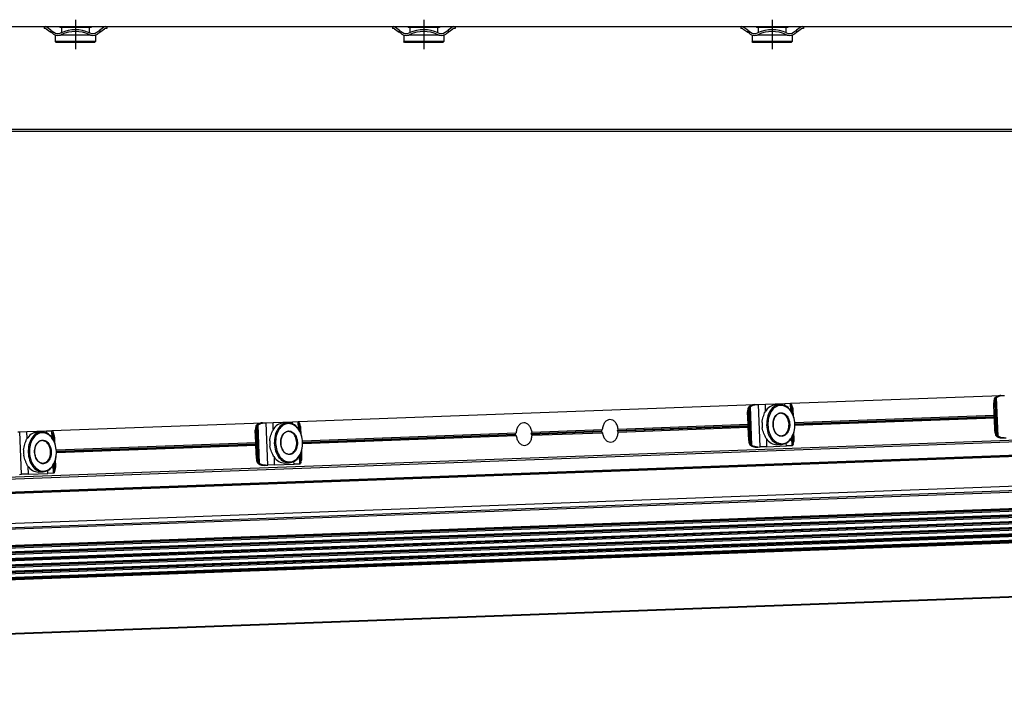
# Model space of a CAD drawing. Header units: millimetres. Extents: x -285 to 2170, y -283 to 203.
# Tile 25 of 33: x 965 to 1247, y -255 to -63. Entities that reach past the tile are written whole.
import ezdxf

# ---------------------------------------------------------------- set-up
doc = ezdxf.new("R2010")
doc.units = ezdxf.units.MM
doc.linetypes.add('DOT_CENTER', pattern=[14, 12, -1, 0, -1])
doc.layers.add('1', color=7, linetype='Continuous')

# ---------------------------------------------------------------- blocks, each defined once
blk = doc.blocks.new('REGLA__15', base_point=(445.6, -96.46))
at = {"color": 7, "linetype": 'Continuous'}
for p, q in [((889.6, -65.46), (971.6, -65.46)), ((971.6, -65.46), (971.93, -65.46)), ((971.6, -65.46), (971.6, -65.96)), ((971.93, -65.96), (971.6, -65.96)), ((971.93, -65.46), (989.27, -65.46)), ((972.23, -66.06), (973.6, -67.08)), ((973.6, -66.46), (972.53, -65.66)), ((973.6, -66.46), (974.4, -67.06)), ((974.1, -67.46), (973.6, -67.08)), ((976.1, -65.46), (976.1, -65.71)), ((976.63, -65.71), (976.1, -65.71)), ((984.58, -65.71), (976.63, -65.71)), ((976.63, -65.71), (976.63, -67.19)), ((976.63, -67.74), (976.63, -67.86)), ((985.1, -65.71), (984.58, -65.71)), ((984.58, -65.71), (984.58, -67.19)), ((984.58, -67.74), (984.58, -67.86)), ((985.1, -65.46), (985.1, -65.71)), ((986.8, -67.06), (987.6, -66.46)), ((987.1, -67.46), (987.6, -67.08)), ((988.67, -65.66), (987.6, -66.46)), ((987.6, -67.08), (988.97, -66.06)), ((989.13, -65.96), (988.97, -66.06)), ((989.6, -65.96), (989.13, -65.96)), ((989.27, -65.46), (989.6, -65.46)), ((989.6, -65.46), (1071.6, -65.46)), ((989.6, -65.46), (989.6, -65.96)), ((1071.6, -65.46), (1071.6, -65.96)), ((1071.6, -65.46), (1071.93, -65.46)), ((1071.93, -65.96), (1071.6, -65.96)), ((1071.93, -65.46), (1089.27, -65.46)), ((1072.23, -66.06), (1073.6, -67.08)), ((1073.6, -66.46), (1072.53, -65.66)), ((1073.6, -66.46), (1074.4, -67.06)), ((1074.1, -67.46), (1073.6, -67.08)), ((1076.1, -65.46), (1076.1, -65.71)), ((1076.63, -65.71), (1076.1, -65.71)), ((1084.58, -65.71), (1076.63, -65.71)), ((1076.63, -65.71), (1076.63, -67.19)), ((1076.63, -67.74), (1076.63, -67.86)), ((1085.1, -65.71), (1084.58, -65.71)), ((1084.58, -65.71), (1084.58, -67.19)), ((1084.58, -67.74), (1084.58, -67.86)), ((1085.1, -65.46), (1085.1, -65.71)), ((1086.8, -67.06), (1087.6, -66.46)), ((1087.1, -67.46), (1087.6, -67.08)), ((1088.67, -65.66), (1087.6, -66.46)), ((1087.6, -67.08), (1088.97, -66.06)), ((1089.13, -65.96), (1088.97, -66.06)), ((1089.6, -65.96), (1089.13, -65.96)), ((1089.27, -65.46), (1089.6, -65.46)), ((1089.6, -65.46), (1171.6, -65.46)), ((1089.6, -65.46), (1089.6, -65.96)), ((1171.6, -65.46), (1171.93, -65.46)), ((1171.6, -65.46), (1171.6, -65.96)), ((1171.93, -65.96), (1171.6, -65.96)), ((1171.93, -65.46), (1189.27, -65.46)), ((1172.23, -66.06), (1173.6, -67.08)), ((1173.6, -66.46), (1172.53, -65.66)), ((1173.6, -66.46), (1174.4, -67.06)), ((1174.1, -67.46), (1173.6, -67.08)), ((1176.1, -65.46), (1176.1, -65.71)), ((1176.63, -65.71), (1176.1, -65.71)), ((1184.58, -65.71), (1176.63, -65.71)), ((1176.63, -65.71), (1176.63, -67.19)), ((1176.63, -67.74), (1176.63, -67.86)), ((1185.1, -65.71), (1184.58, -65.71)), ((1184.58, -65.71), (1184.58, -67.19)), ((1184.58, -67.74), (1184.58, -67.86)), ((1185.1, -65.46), (1185.1, -65.71)), ((1186.8, -67.06), (1187.6, -66.46)), ((1187.1, -67.46), (1187.6, -67.08)), ((1188.67, -65.66), (1187.6, -66.46)), ((1187.6, -67.08), (1188.97, -66.06)), ((1189.13, -65.96), (1188.97, -66.06)), ((1189.6, -65.96), (1189.13, -65.96)), ((1189.27, -65.46), (1189.6, -65.46)), ((1189.6, -65.46), (1371.6, -65.46)), ((1189.6, -65.46), (1189.6, -65.96)), ((974.85, -67.86), (974.85, -69.71)), ((974.9, -67.86), (974.85, -67.86)), ((986.35, -69.71), (974.85, -69.71)), ((975.1, -69.96), (974.85, -69.71)), ((986.1, -69.96), (975.1, -69.96)), ((976.63, -67.86), (976.3, -67.86)), ((984.58, -67.86), (976.63, -67.86)), ((984.9, -67.86), (984.58, -67.86)), ((986.1, -69.96), (986.35, -69.71)), ((986.35, -67.86), (986.3, -67.86)), ((986.35, -67.86), (986.35, -69.71)), ((1074.9, -67.86), (1074.85, -67.86)), ((1074.85, -67.86), (1074.85, -69.71)), ((1086.35, -69.71), (1074.85, -69.71)), ((1075.1, -69.96), (1074.85, -69.71)), ((1086.1, -69.96), (1075.1, -69.96)), ((1076.63, -67.86), (1076.3, -67.86)), ((1084.58, -67.86), (1076.63, -67.86)), ((1084.9, -67.86), (1084.58, -67.86)), ((1086.1, -69.96), (1086.35, -69.71)), ((1086.35, -67.86), (1086.3, -67.86)), ((1086.35, -67.86), (1086.35, -69.71)), ((1174.85, -67.86), (1174.85, -69.71)), ((1174.9, -67.86), (1174.85, -67.86)), ((1186.35, -69.71), (1174.85, -69.71)), ((1175.1, -69.96), (1174.85, -69.71)), ((1186.1, -69.96), (1175.1, -69.96)), ((1176.63, -67.86), (1176.3, -67.86)), ((1184.58, -67.86), (1176.63, -67.86)), ((1184.9, -67.86), (1184.58, -67.86)), ((1186.1, -69.96), (1186.35, -69.71)), ((1186.35, -67.86), (1186.3, -67.86)), ((1186.35, -67.86), (1186.35, -69.71)), ((543.3, -95.46), (2094.3, -95.46))]:
    blk.add_line(p, q, dxfattribs=at)
at = {"color": 3, "linetype": 'Continuous'}
for p, q in [((973.6, -66.46), (973.6, -67.08)), ((987.6, -66.46), (987.6, -67.08)), ((1073.6, -66.46), (1073.6, -67.08)), ((1087.6, -66.46), (1087.6, -67.08)), ((1173.6, -66.46), (1173.6, -67.08)), ((1187.6, -66.46), (1187.6, -67.08)), ((2094.3, -94.96), (457.9, -94.96))]:
    blk.add_line(p, q, dxfattribs=at)
at = {"color": 7, "linetype": 'Continuous'}
for centre, radius, start, end in [((971.93, -66.46), 1, 53.1301, 90), ((971.93, -66.46), 0.5, 53.1301, 90), ((975.6, -65.46), 2.5, 233.1301, 253.7398), ((975.6, -65.46), 2, 233.1301, 295.1169), ((975.6, -65.46), 2.5, 286.2602, 294.2048), ((980.6, -76.27), 9.91, 113.6375, 114.753), ((980.6, -76.27), 9.91, 66.3625, 113.6375), ((975.6, -65.46), 2.5, 294.2048, 295.0781), ((980.6, -76.27), 9.41, 65.256, 114.744), ((985.6, -65.46), 2.5, 244.9219, 253.7398), ((980.6, -76.27), 9.91, 65.247, 66.3625), ((985.6, -65.46), 2, 244.8831, 306.8699), ((985.6, -65.46), 2.5, 286.2602, 306.8699), ((989.27, -66.46), 1, 90, 126.8699), ((1071.93, -66.46), 1, 53.1301, 90), ((1071.93, -66.46), 0.5, 53.1301, 90), ((1075.6, -65.46), 2.5, 233.1301, 253.7398), ((1075.6, -65.46), 2, 233.1301, 295.1169), ((1075.6, -65.46), 2.5, 286.2602, 295.0781), ((1080.6, -76.27), 9.91, 65.247, 114.753), ((1080.6, -76.27), 9.41, 65.256, 114.744), ((1085.6, -65.46), 2.5, 244.9219, 253.7398), ((1085.6, -65.46), 2, 244.8831, 306.8699), ((1085.6, -65.46), 2.5, 286.2602, 306.8699), ((1089.27, -66.46), 1, 90, 126.8699), ((1171.93, -66.46), 1, 53.1301, 90), ((1171.93, -66.46), 0.5, 53.1301, 90), ((1175.6, -65.46), 2.5, 233.1301, 253.7398), ((1175.6, -65.46), 2, 233.1301, 295.1169), ((1175.6, -65.46), 2.5, 286.2602, 295.0781), ((1180.6, -76.27), 9.91, 65.247, 114.753), ((1180.6, -76.27), 9.41, 65.256, 114.744), ((1185.6, -65.46), 2.5, 244.9219, 253.7398), ((1185.6, -65.46), 2, 244.8831, 306.8699), ((1185.6, -65.46), 2.5, 286.2602, 306.8699), ((1189.27, -66.46), 1, 90, 126.8699), ((975.6, -65.46), 2.5, 253.7398, 286.2602), ((985.6, -65.46), 2.5, 253.7398, 286.2602), ((1075.6, -65.46), 2.5, 253.7398, 286.2602), ((1085.6, -65.46), 2.5, 253.7398, 286.2602), ((1175.6, -65.46), 2.5, 253.7398, 286.2602), ((1185.6, -65.46), 2.5, 253.7398, 286.2602)]:
    blk.add_arc(centre, radius, start, end, dxfattribs=at)
at = {"layer": '1', "color": 2, "linetype": 'DOT_CENTER'}
for p, q in [((980.6, -63.46), (980.6, -71.96)), ((1080.6, -63.46), (1080.6, -71.96)), ((1180.6, -63.46), (1180.6, -71.96))]:
    blk.add_line(p, q, dxfattribs=at)
blk = doc.blocks.new('Regla_G2_cm1540-T__16', base_point=(445.6, -96.46))
blk.add_blockref('REGLA__15', (445.6, -96.46))
blk = doc.blocks.new('B1', base_point=(626, -76))
blk.add_blockref('Regla_G2_cm1540-T__16', (445.6, -96.46))
blk = doc.blocks.new('REGLA__18', base_point=(515.37, -260.01))
at = {"color": 7, "linetype": 'Continuous'}
for p, q in [((1686.08, -168.05), (550.26, -210.14)), ((550.42, -214.54), (1706.03, -171.72)), ((550.69, -214.71), (1700.77, -172.09)), ((1185.97, -173.58), (1246.29, -171.34)), ((1246.29, -171.34), (1246.73, -171.32)), ((1246.73, -171.32), (1247.35, -171.3)), ((1044.64, -178.81), (1175.63, -173.96)), ((1175.63, -173.96), (1176.07, -173.94)), ((1176.07, -173.94), (1176.69, -173.92)), ((1176.69, -173.92), (1178.69, -173.85)), ((1178.69, -173.85), (1184.25, -173.64)), ((1181.58, -173.99), (1182.88, -173.94)), ((1184.25, -173.64), (1185.88, -173.58)), ((1185.88, -173.58), (1185.97, -173.58)), ((1186.27, -174.27), (1186.23, -174.11)), ((1186.31, -176.28), (1186.23, -174.11)), ((1186.27, -174.27), (1186.35, -176.36)), ((1244.38, -176.97), (1244.25, -173.42)), ((1244.9, -181.6), (1244.6, -173.4)), ((1173.72, -179.59), (1173.58, -176.04)), ((1174.24, -184.22), (1173.94, -176.02)), ((1186.72, -177.21), (1186.66, -175.55)), ((1187.13, -179.1), (1244.38, -176.97)), ((1244.41, -177.86), (1187.16, -179.98)), ((1244.41, -177.86), (1244.38, -176.97)), ((1244.55, -181.61), (1244.41, -177.86)), ((546.38, -223.43), (1705.23, -180.49)), ((973.98, -181.43), (1034.31, -179.2)), ((1034.31, -179.2), (1034.75, -179.18)), ((1034.75, -179.18), (1035.37, -179.16)), ((1035.37, -179.16), (1037.36, -179.08)), ((1037.36, -179.08), (1042.93, -178.88)), ((1040.25, -179.23), (1041.56, -179.18)), ((1042.93, -178.88), (1044.55, -178.82)), ((1044.55, -178.82), (1044.64, -178.81)), ((1044.98, -181.51), (1044.9, -179.34)), ((1044.95, -179.51), (1044.9, -179.34)), ((1044.95, -179.51), (1045.03, -181.6)), ((1045.39, -182.44), (1045.33, -180.79)), ((1136.42, -180.97), (1173.72, -179.59)), ((1136.45, -181.86), (1173.75, -180.47)), ((1173.75, -180.47), (1173.72, -179.59)), ((1173.89, -184.23), (1173.75, -180.47)), ((964.09, -181.8), (964.7, -181.78)), ((964.7, -181.78), (966.7, -181.7)), ((966.7, -181.7), (972.27, -181.5)), ((969.59, -181.84), (970.9, -181.8)), ((972.27, -181.5), (973.89, -181.44)), ((973.89, -181.44), (973.98, -181.43)), ((974.32, -184.13), (974.24, -181.96)), ((974.29, -182.13), (974.24, -181.96)), ((974.29, -182.13), (974.36, -184.22)), ((974.73, -185.06), (974.67, -183.41)), ((1032.39, -184.83), (1032.26, -181.27)), ((1032.92, -189.45), (1032.61, -181.26)), ((1045.81, -184.33), (1107.14, -182.06)), ((1107.17, -182.94), (1045.84, -185.21)), ((1111.69, -181.89), (1131.87, -181.14)), ((1111.72, -182.77), (1131.9, -182.03)), ((1186.64, -185.22), (1186.55, -182.85)), ((1186.59, -182.76), (1186.67, -185.05)), ((1186.96, -183.75), (1186.89, -181.89)), ((1246.74, -183.53), (1247.19, -183.52)), ((1247.19, -183.52), (1247.8, -183.49)), ((975.14, -186.95), (1032.39, -184.83)), ((1032.42, -185.71), (975.18, -187.83)), ((1032.42, -185.71), (1032.39, -184.83)), ((1032.56, -189.47), (1032.42, -185.71)), ((1176.08, -186.15), (1176.52, -186.13)), ((1176.52, -186.13), (1177.14, -186.11)), ((1179.14, -186.04), (1177.14, -186.11)), ((1179.14, -186.04), (1184.71, -185.83)), ((1182, -185.48), (1183.31, -185.43)), ((1186.33, -185.77), (1184.71, -185.83)), ((1186.42, -185.77), (1186.33, -185.77)), ((1186.64, -185.22), (1186.67, -185.05)), ((1706.59, -186.86), (550.98, -229.68)), ((551.01, -230.37), (1706.62, -187.54)), ((1706.66, -188.69), (551.05, -231.52)), ((551.07, -232.2), (1706.68, -189.37)), ((1045.31, -190.46), (1045.23, -188.09)), ((1045.26, -188), (1045.35, -190.29)), ((1045.64, -188.98), (1045.57, -187.13)), ((551.12, -233.35), (1706.73, -190.52)), ((551.14, -234.03), (1706.75, -191.21)), ((974.65, -193.08), (974.56, -190.71)), ((974.6, -190.62), (974.69, -192.91)), ((974.97, -191.6), (974.91, -189.75)), ((1034.76, -191.39), (1035.2, -191.37)), ((1035.2, -191.37), (1035.82, -191.35)), ((1037.81, -191.27), (1035.82, -191.35)), ((1037.81, -191.27), (1043.38, -191.07)), ((1040.68, -190.72), (1041.98, -190.67)), ((1045, -191.01), (1043.38, -191.07)), ((1045.09, -191), (1045, -191.01)), ((1045.31, -190.46), (1045.35, -190.29)), ((1706.79, -192.36), (551.18, -235.18)), ((551.21, -235.86), (1706.82, -193.04)), ((1706.86, -194.19), (551.25, -237.01)), ((551.28, -237.69), (1706.89, -194.87)), ((964.54, -193.99), (965.16, -193.97)), ((967.15, -193.89), (965.16, -193.97)), ((967.15, -193.89), (972.72, -193.69)), ((970.01, -193.34), (971.32, -193.29)), ((974.34, -193.63), (972.72, -193.69)), ((974.43, -193.62), (974.34, -193.63)), ((974.65, -193.08), (974.69, -192.91)), ((1706.93, -196.02), (551.32, -238.84)), ((1706.96, -196.7), (551.35, -239.53)), ((1707.53, -212.29), (551.92, -255.11))]:
    blk.add_line(p, q, dxfattribs=at)
at = {"color": 3, "linetype": 'Continuous'}
for p, q in [((1705.88, -167.82), (550.28, -210.64)), ((550.41, -214.34), (1706.02, -171.52)), ((550.88, -214.6), (1700.62, -171.99)), ((1245.18, -182.7), (1244.79, -172.29)), ((1245.48, -183.04), (1245.06, -171.93)), ((1174.52, -185.31), (1174.13, -174.91)), ((1174.81, -185.66), (1174.4, -174.54)), ((1177.14, -186.11), (1176.69, -173.92)), ((1178.76, -175.79), (1178.69, -173.85)), ((1184.28, -174.23), (1184.25, -173.64)), ((1185.96, -175.7), (1185.88, -173.58)), ((1244.25, -173.42), (1244.6, -173.4)), ((1173.58, -176.04), (1173.94, -176.02)), ((1187.16, -179.47), (1244.39, -177.34)), ((1187.16, -179.61), (1244.4, -177.49)), ((1033.19, -190.55), (1032.81, -180.15)), ((1033.49, -190.89), (1033.08, -179.78)), ((1035.82, -191.35), (1035.37, -179.16)), ((1037.43, -181.03), (1037.36, -179.08)), ((1042.95, -179.47), (1042.93, -178.88)), ((1044.63, -180.94), (1044.55, -178.82)), ((1136.19, -181.35), (1173.73, -179.96)), ((1136.2, -181.5), (1173.74, -180.1)), ((548.6, -224.57), (1707.45, -181.63)), ((550.58, -224.96), (1706.42, -182.13)), ((965.16, -193.97), (964.7, -181.78)), ((966.77, -183.64), (966.7, -181.7)), ((972.29, -182.09), (972.27, -181.5)), ((973.97, -183.56), (973.89, -181.44)), ((1032.26, -181.27), (1032.61, -181.26)), ((1045.83, -184.7), (1106.87, -182.44)), ((1045.84, -184.84), (1106.88, -182.58)), ((1111.46, -182.27), (1131.6, -181.52)), ((1111.47, -182.41), (1131.61, -181.67)), ((1186.33, -185.77), (1186.24, -183.45)), ((1244.55, -181.61), (1244.9, -181.6)), ((975.17, -187.32), (1032.41, -185.2)), ((975.17, -187.46), (1032.41, -185.34)), ((1173.89, -184.23), (1174.24, -184.22)), ((1179.14, -186.04), (1179.06, -183.89)), ((1184.71, -185.83), (1184.68, -185.04)), ((1706.6, -187.13), (550.99, -229.95)), ((1706.61, -187.27), (551, -230.1)), ((1706.67, -188.96), (551.06, -231.79)), ((1706.67, -189.1), (551.06, -231.93)), ((1037.81, -191.27), (1037.73, -189.13)), ((1045, -191.01), (1044.92, -188.68)), ((1706.74, -190.79), (551.13, -233.62)), ((1706.74, -190.94), (551.13, -233.76)), ((967.15, -193.89), (967.07, -191.75)), ((974.34, -193.63), (974.26, -191.3)), ((1032.56, -189.47), (1032.92, -189.45)), ((1043.38, -191.07), (1043.35, -190.28)), ((1706.8, -192.63), (551.2, -235.45)), ((1706.81, -192.77), (551.2, -235.59)), ((1706.87, -194.46), (551.26, -237.28)), ((1706.88, -194.6), (551.27, -237.42)), ((972.72, -193.69), (972.69, -192.9)), ((1706.94, -196.29), (551.33, -239.11)), ((1706.95, -196.43), (551.34, -239.25)), ((1707.53, -212.09), (551.92, -254.91))]:
    blk.add_line(p, q, dxfattribs=at)
at = {"color": 7, "linetype": 'Continuous'}
for centre, radius, start, end in [((1185.82, -179.59), 8.1, 176.76, 187.4846), ((1106.97, -182.51), 0.121, 146.2744, 217.9702), ((1114.39, -187.47), 9.05, 143.2991, 146.252), ((1114.01, -177.01), 9.05, 217.9925, 220.9455), ((1111.57, -182.34), 0.124, 147.45, 216.7946), ((1104.95, -178.11), 7.72, 327.4119, 330.6941), ((1105.29, -187.04), 7.72, 33.5505, 36.8326), ((1131.7, -181.59), 0.121, 146.2744, 217.9702), ((1139.13, -186.55), 9.05, 143.2991, 146.252), ((1138.74, -176.1), 9.05, 217.9925, 220.9455), ((1136.3, -181.42), 0.124, 147.45, 216.7946), ((1129.69, -177.19), 7.72, 327.4119, 330.6941), ((1130.02, -186.13), 7.72, 33.5505, 36.8326), ((1044.49, -184.82), 8.1, 176.76, 187.4846), ((973.83, -187.44), 8.1, 176.76, 187.4846)]:
    blk.add_arc(centre, radius, start, end, dxfattribs=at)
for points, knots in [([(1244.44, -172.3), (1244.38, -172.48), (1244.25, -172.84), (1244.25, -173.22), (1244.25, -173.42)], [0, 0, 0, 0, 0.556583, 1.137064, 1.137064, 1.137064, 1.137064]), ([(1244.44, -172.3), (1244.47, -172.24), (1244.53, -172.12), (1244.65, -171.96), (1244.8, -171.81), (1244.92, -171.74), (1244.99, -171.7)], [0, 0, 0, 0, 0.2023408, 0.4055734, 0.6111536, 0.8295963, 0.8295963, 0.8295963, 0.8295963]), ([(1244.79, -172.29), (1244.73, -172.47), (1244.61, -172.83), (1244.6, -173.21), (1244.6, -173.4)], [0, 0, 0, 0, 0.556583, 1.137064, 1.137064, 1.137064, 1.137064]), ([(1244.79, -172.29), (1244.81, -172.26), (1244.84, -172.19), (1244.9, -172.1), (1244.97, -172.01), (1245.03, -171.95), (1245.06, -171.93)], [0, 0, 0, 0, 0.1080226, 0.2240645, 0.3298644, 0.4579017, 0.4579017, 0.4579017, 0.4579017]), ([(1246.29, -171.34), (1246.06, -171.36), (1245.6, -171.4), (1245.19, -171.6), (1244.99, -171.7)], [0, 0, 0, 0, 0.691442, 1.364768, 1.364768, 1.364768, 1.364768]), ([(1245.06, -171.93), (1245.31, -171.76), (1245.82, -171.43), (1246.42, -171.36), (1246.73, -171.32)], [0, 0, 0, 0, 0.878357, 1.798194, 1.798194, 1.798194, 1.798194]), ([(1173.78, -174.92), (1173.72, -175.1), (1173.59, -175.46), (1173.59, -175.84), (1173.58, -176.04)], [0, 0, 0, 0, 0.556583, 1.137064, 1.137064, 1.137064, 1.137064]), ([(1173.78, -174.92), (1173.81, -174.86), (1173.87, -174.74), (1173.99, -174.58), (1174.14, -174.43), (1174.26, -174.35), (1174.32, -174.32)], [0, 0, 0, 0, 0.2023408, 0.4055734, 0.6111536, 0.8295963, 0.8295963, 0.8295963, 0.8295963]), ([(1174.13, -174.91), (1174.07, -175.09), (1173.95, -175.45), (1173.94, -175.83), (1173.94, -176.02)], [0, 0, 0, 0, 0.556583, 1.137064, 1.137064, 1.137064, 1.137064]), ([(1174.13, -174.91), (1174.15, -174.88), (1174.18, -174.81), (1174.24, -174.72), (1174.31, -174.62), (1174.37, -174.57), (1174.4, -174.54)], [0, 0, 0, 0, 0.1080226, 0.2240645, 0.3298644, 0.4579017, 0.4579017, 0.4579017, 0.4579017]), ([(1175.63, -173.96), (1175.4, -173.98), (1174.94, -174.02), (1174.53, -174.22), (1174.32, -174.32)], [0, 0, 0, 0, 0.691442, 1.364768, 1.364768, 1.364768, 1.364768]), ([(1174.4, -174.54), (1174.65, -174.38), (1175.16, -174.04), (1175.76, -173.98), (1176.07, -173.94)], [0, 0, 0, 0, 0.878357, 1.798194, 1.798194, 1.798194, 1.798194]), ([(1181.58, -173.99), (1180.99, -174.12), (1179.73, -174.4), (1179, -175.47), (1178.61, -176.03)], [0, 0, 0, 0, 1.741697, 3.722677, 3.722677, 3.722677, 3.722677]), ([(1182.88, -173.94), (1182.34, -174.06), (1181.2, -174.3), (1179.93, -175.76), (1179.12, -177.65), (1179.06, -179.09), (1179.03, -179.84)], [0, 0, 0, 0, 1.616329, 3.431134, 5.494301, 7.716385, 7.716385, 7.716385, 7.716385]), ([(1187.16, -179.54), (1187.08, -178.83), (1186.92, -177.46), (1186.01, -175.69), (1184.7, -174.46), (1183.06, -174.03), (1181.46, -174.58), (1180.25, -175.91), (1179.47, -177.74), (1179.41, -179.11), (1179.39, -179.82)], [0, 0, 0, 0, 2.125471, 4.098936, 5.834836, 7.38089, 8.926944, 10.662844, 12.636309, 14.76178, 14.76178, 14.76178, 14.76178]), ([(1187.16, -179.54), (1187.07, -178.79), (1186.91, -177.36), (1185.96, -175.53), (1184.59, -174.18), (1183.43, -174.02), (1182.88, -173.94)], [0, 0, 0, 0, 2.222084, 4.285251, 6.100056, 7.716385, 7.716385, 7.716385, 7.716385]), ([(1185.97, -173.58), (1186.01, -173.62), (1186.17, -173.75), (1186.2, -173.96), (1186.23, -174.11)], [0, 0, 0, 0, 0.1908491, 0.6061063, 0.6061063, 0.6061063, 0.6061063]), ([(1186.66, -175.55), (1186.64, -175.32), (1186.59, -174.87), (1186.38, -174.47), (1186.27, -174.27)], [0, 0, 0, 0, 0.694624, 1.348749, 1.348749, 1.348749, 1.348749]), ([(1177.73, -179.13), (1177.77, -178.84), (1177.84, -178.28), (1178.06, -177.47), (1178.33, -176.73), (1178.52, -176.25), (1178.61, -176.03)], [0, 0, 0, 0, 0.859657, 1.688445, 2.516812, 3.22962, 3.22962, 3.22962, 3.22962]), ([(1180.87, -179.77), (1180.95, -180.35), (1181.1, -181.43), (1182.02, -182.73), (1183.4, -183.26), (1184.75, -182.63), (1185.54, -181.27), (1185.78, -179.59), (1185.42, -177.93), (1184.53, -176.63), (1183.14, -176.1), (1181.8, -176.73), (1180.98, -178.09), (1180.91, -179.19), (1180.87, -179.77)], [0, 0, 0, 0, 1.730223, 3.254404, 4.539877, 5.825349, 7.349531, 9.079753, 10.809976, 12.334157, 13.61963, 14.905103, 16.429284, 18.159507, 18.159507, 18.159507, 18.159507]), ([(1183.05, -176.44), (1182.74, -176.5), (1182.09, -176.64), (1181.38, -177.46), (1180.92, -178.53), (1180.89, -179.35), (1180.87, -179.77)], [0, 0, 0, 0, 0.913577, 1.939336, 3.105475, 4.361435, 4.361435, 4.361435, 4.361435]), ([(1183.29, -182.93), (1183.69, -182.81), (1184.58, -182.56), (1185.34, -181.18), (1185.56, -179.6), (1185.22, -178.03), (1184.37, -176.72), (1183.46, -176.52), (1183.05, -176.44)], [0, 0, 0, 0, 1.228779, 2.685686, 4.339589, 5.993492, 7.450399, 8.679178, 8.679178, 8.679178, 8.679178]), ([(1032.46, -180.16), (1032.39, -180.34), (1032.27, -180.7), (1032.26, -181.08), (1032.26, -181.27)], [0, 0, 0, 0, 0.556583, 1.137064, 1.137064, 1.137064, 1.137064]), ([(1032.46, -180.16), (1032.48, -180.1), (1032.54, -179.98), (1032.66, -179.81), (1032.82, -179.67), (1032.94, -179.59), (1033, -179.55)], [0, 0, 0, 0, 0.2023408, 0.4055734, 0.6111536, 0.8295963, 0.8295963, 0.8295963, 0.8295963]), ([(1032.81, -180.15), (1032.75, -180.32), (1032.62, -180.68), (1032.62, -181.07), (1032.61, -181.26)], [0, 0, 0, 0, 0.556583, 1.137064, 1.137064, 1.137064, 1.137064]), ([(1032.81, -180.15), (1032.82, -180.11), (1032.85, -180.05), (1032.91, -179.95), (1032.99, -179.86), (1033.05, -179.81), (1033.08, -179.78)], [0, 0, 0, 0, 0.1080226, 0.2240645, 0.3298644, 0.4579017, 0.4579017, 0.4579017, 0.4579017]), ([(1034.31, -179.2), (1034.07, -179.22), (1033.62, -179.26), (1033.2, -179.46), (1033, -179.55)], [0, 0, 0, 0, 0.691442, 1.364768, 1.364768, 1.364768, 1.364768]), ([(1033.08, -179.78), (1033.33, -179.62), (1033.83, -179.28), (1034.44, -179.21), (1034.75, -179.18)], [0, 0, 0, 0, 0.878357, 1.798194, 1.798194, 1.798194, 1.798194]), ([(1040.25, -179.23), (1039.66, -179.36), (1038.41, -179.64), (1037.68, -180.7), (1037.28, -181.27)], [0, 0, 0, 0, 1.741697, 3.722677, 3.722677, 3.722677, 3.722677]), ([(1041.56, -179.18), (1041.02, -179.29), (1039.88, -179.54), (1038.61, -180.99), (1037.8, -182.89), (1037.74, -184.33), (1037.71, -185.07)], [0, 0, 0, 0, 1.616329, 3.431134, 5.494301, 7.716385, 7.716385, 7.716385, 7.716385]), ([(1045.83, -184.77), (1045.75, -184.06), (1045.6, -182.7), (1044.69, -180.93), (1043.38, -179.7), (1041.74, -179.26), (1040.14, -179.82), (1038.92, -181.14), (1038.15, -182.97), (1038.09, -184.35), (1038.06, -185.06)], [0, 0, 0, 0, 2.125471, 4.098936, 5.834836, 7.38089, 8.926944, 10.662844, 12.636309, 14.76178, 14.76178, 14.76178, 14.76178]), ([(1045.83, -184.77), (1045.75, -184.03), (1045.58, -182.6), (1044.64, -180.77), (1043.26, -179.41), (1042.1, -179.25), (1041.56, -179.18)], [0, 0, 0, 0, 2.222084, 4.285251, 6.100056, 7.716385, 7.716385, 7.716385, 7.716385]), ([(1044.64, -178.81), (1044.69, -178.86), (1044.85, -178.99), (1044.88, -179.2), (1044.9, -179.34)], [0, 0, 0, 0, 0.1908491, 0.6061063, 0.6061063, 0.6061063, 0.6061063]), ([(1045.33, -180.79), (1045.31, -180.56), (1045.27, -180.1), (1045.05, -179.7), (1044.95, -179.51)], [0, 0, 0, 0, 0.694624, 1.348749, 1.348749, 1.348749, 1.348749]), ([(1109.31, -179.17), (1109.03, -179.22), (1108.45, -179.34), (1107.76, -180.03), (1107.28, -180.96), (1107.19, -181.68), (1107.14, -182.06)], [0, 0, 0, 0, 0.832713, 1.753832, 2.794103, 3.925179, 3.925179, 3.925179, 3.925179]), ([(1111.69, -181.89), (1111.61, -181.52), (1111.46, -180.8), (1110.92, -179.92), (1110.18, -179.27), (1109.59, -179.2), (1109.31, -179.17)], [0, 0, 0, 0, 1.131075, 2.171346, 3.092466, 3.925179, 3.925179, 3.925179, 3.925179]), ([(1134.04, -178.25), (1133.76, -178.31), (1133.18, -178.42), (1132.49, -179.12), (1132.01, -180.04), (1131.92, -180.77), (1131.87, -181.14)], [0, 0, 0, 0, 0.832713, 1.753832, 2.794103, 3.925179, 3.925179, 3.925179, 3.925179]), ([(1136.42, -180.97), (1136.34, -180.6), (1136.2, -179.89), (1135.65, -179), (1134.91, -178.36), (1134.32, -178.29), (1134.04, -178.25)], [0, 0, 0, 0, 1.131075, 2.171346, 3.092466, 3.925179, 3.925179, 3.925179, 3.925179]), ([(1178.89, -183.66), (1178.79, -183.45), (1178.56, -182.99), (1178.24, -182.27), (1177.95, -181.47), (1177.84, -180.92), (1177.79, -180.64)], [0, 0, 0, 0, 0.712866, 1.541304, 2.370036, 3.22962, 3.22962, 3.22962, 3.22962]), ([(1179.03, -179.84), (1179.12, -180.58), (1179.28, -182.01), (1180.23, -183.84), (1181.6, -185.2), (1182.76, -185.36), (1183.31, -185.43)], [0, 0, 0, 0, 2.222084, 4.285251, 6.100056, 7.716385, 7.716385, 7.716385, 7.716385]), ([(1179.39, -179.82), (1179.47, -180.53), (1179.62, -181.9), (1180.53, -183.67), (1181.84, -184.9), (1183.48, -185.33), (1185.08, -184.78), (1186.3, -183.45), (1187.07, -181.62), (1187.13, -180.25), (1187.16, -179.54)], [0, 0, 0, 0, 2.125471, 4.098936, 5.834836, 7.38089, 8.926944, 10.662844, 12.636309, 14.76178, 14.76178, 14.76178, 14.76178]), ([(1180.87, -179.77), (1180.92, -180.19), (1181.01, -181), (1181.55, -182.03), (1182.32, -182.8), (1182.98, -182.89), (1183.29, -182.93)], [0, 0, 0, 0, 1.25596, 2.422099, 3.447858, 4.361435, 4.361435, 4.361435, 4.361435]), ([(1183.31, -185.43), (1183.85, -185.32), (1184.99, -185.07), (1186.26, -183.62), (1187.07, -181.72), (1187.13, -180.28), (1187.16, -179.54)], [0, 0, 0, 0, 1.616329, 3.431134, 5.494301, 7.716385, 7.716385, 7.716385, 7.716385]), ([(969.59, -181.84), (969, -181.98), (967.75, -182.26), (967.01, -183.32), (966.62, -183.89)], [0, 0, 0, 0, 1.741697, 3.722677, 3.722677, 3.722677, 3.722677]), ([(970.9, -181.8), (970.36, -181.91), (969.21, -182.16), (967.95, -183.61), (967.13, -185.51), (967.08, -186.95), (967.05, -187.69)], [0, 0, 0, 0, 1.616329, 3.431134, 5.494301, 7.716385, 7.716385, 7.716385, 7.716385]), ([(975.17, -187.39), (975.09, -186.68), (974.93, -185.32), (974.03, -183.55), (972.72, -182.31), (971.08, -181.88), (969.47, -182.43), (968.26, -183.76), (967.48, -185.59), (967.43, -186.97), (967.4, -187.68)], [0, 0, 0, 0, 2.125471, 4.098936, 5.834836, 7.38089, 8.926944, 10.662844, 12.636309, 14.76178, 14.76178, 14.76178, 14.76178]), ([(975.17, -187.39), (975.09, -186.65), (974.92, -185.22), (973.97, -183.39), (972.6, -182.03), (971.44, -181.87), (970.9, -181.8)], [0, 0, 0, 0, 2.222084, 4.285251, 6.100056, 7.716385, 7.716385, 7.716385, 7.716385]), ([(973.98, -181.43), (974.03, -181.47), (974.18, -181.61), (974.22, -181.82), (974.24, -181.96)], [0, 0, 0, 0, 0.1908491, 0.6061063, 0.6061063, 0.6061063, 0.6061063]), ([(974.67, -183.41), (974.65, -183.17), (974.61, -182.72), (974.39, -182.32), (974.29, -182.13)], [0, 0, 0, 0, 0.694624, 1.348749, 1.348749, 1.348749, 1.348749]), ([(1036.41, -184.37), (1036.44, -184.08), (1036.51, -183.52), (1036.74, -182.71), (1037, -181.97), (1037.19, -181.49), (1037.28, -181.27)], [0, 0, 0, 0, 0.859657, 1.688445, 2.516812, 3.22962, 3.22962, 3.22962, 3.22962]), ([(1039.55, -185.01), (1039.63, -185.58), (1039.78, -186.67), (1040.7, -187.96), (1042.08, -188.5), (1043.43, -187.86), (1044.22, -186.5), (1044.45, -184.82), (1044.09, -183.17), (1043.21, -181.87), (1041.81, -181.34), (1040.47, -181.97), (1039.65, -183.33), (1039.58, -184.42), (1039.55, -185.01)], [0, 0, 0, 0, 1.730223, 3.254404, 4.539877, 5.825349, 7.349531, 9.079753, 10.809976, 12.334157, 13.61963, 14.905103, 16.429284, 18.159507, 18.159507, 18.159507, 18.159507]), ([(1041.72, -181.67), (1041.42, -181.74), (1040.77, -181.88), (1040.05, -182.7), (1039.6, -183.77), (1039.56, -184.58), (1039.55, -185.01)], [0, 0, 0, 0, 0.913577, 1.939336, 3.105475, 4.361435, 4.361435, 4.361435, 4.361435]), ([(1041.96, -188.17), (1042.37, -188.05), (1043.26, -187.79), (1044.01, -186.42), (1044.24, -184.83), (1043.89, -183.27), (1043.04, -181.95), (1042.14, -181.76), (1041.72, -181.67)], [0, 0, 0, 0, 1.228779, 2.685686, 4.339589, 5.993492, 7.450399, 8.679178, 8.679178, 8.679178, 8.679178]), ([(1106.99, -182.51), (1106.99, -182.47), (1106.99, -182.39), (1106.98, -182.32), (1106.98, -182.28)], [0, 0, 0, 0, 0.1131185, 0.2258072, 0.2258072, 0.2258072, 0.2258072]), ([(1107, -182.73), (1107, -182.7), (1107, -182.62), (1106.99, -182.54), (1106.99, -182.51)], [0, 0, 0, 0, 0.1126888, 0.2258072, 0.2258072, 0.2258072, 0.2258072]), ([(1107.17, -182.94), (1107.25, -183.31), (1107.4, -184.03), (1107.94, -184.92), (1108.68, -185.56), (1109.27, -185.63), (1109.55, -185.66)], [0, 0, 0, 0, 1.131075, 2.171346, 3.092466, 3.925179, 3.925179, 3.925179, 3.925179]), ([(1109.55, -185.66), (1109.83, -185.61), (1110.41, -185.49), (1111.1, -184.8), (1111.58, -183.87), (1111.67, -183.15), (1111.72, -182.77)], [0, 0, 0, 0, 0.832713, 1.753832, 2.794103, 3.925179, 3.925179, 3.925179, 3.925179]), ([(1131.72, -181.59), (1131.72, -181.55), (1131.72, -181.48), (1131.71, -181.4), (1131.71, -181.36)], [0, 0, 0, 0, 0.1131185, 0.2258072, 0.2258072, 0.2258072, 0.2258072]), ([(1131.73, -181.82), (1131.73, -181.78), (1131.73, -181.7), (1131.73, -181.63), (1131.72, -181.59)], [0, 0, 0, 0, 0.1126888, 0.2258072, 0.2258072, 0.2258072, 0.2258072]), ([(1131.9, -182.03), (1131.98, -182.4), (1132.13, -183.11), (1132.67, -184), (1133.41, -184.64), (1134, -184.71), (1134.28, -184.75)], [0, 0, 0, 0, 1.131075, 2.171346, 3.092466, 3.925179, 3.925179, 3.925179, 3.925179]), ([(1134.28, -184.75), (1134.56, -184.69), (1135.15, -184.58), (1135.83, -183.88), (1136.31, -182.96), (1136.4, -182.23), (1136.45, -181.86)], [0, 0, 0, 0, 0.832713, 1.753832, 2.794103, 3.925179, 3.925179, 3.925179, 3.925179]), ([(1178.89, -183.66), (1179.32, -184.2), (1180.13, -185.2), (1181.41, -185.39), (1182, -185.48)], [0, 0, 0, 0, 1.98098, 3.722677, 3.722677, 3.722677, 3.722677]), ([(1244.55, -181.61), (1244.57, -181.81), (1244.6, -182.19), (1244.75, -182.54), (1244.83, -182.71)], [0, 0, 0, 0, 0.580481, 1.137064, 1.137064, 1.137064, 1.137064]), ([(1245.41, -183.27), (1245.35, -183.24), (1245.22, -183.17), (1245.06, -183.04), (1244.93, -182.88), (1244.86, -182.77), (1244.83, -182.71)], [0, 0, 0, 0, 0.2184427, 0.4240229, 0.6272556, 0.8295963, 0.8295963, 0.8295963, 0.8295963]), ([(1244.9, -181.6), (1244.92, -181.79), (1244.95, -182.17), (1245.11, -182.52), (1245.18, -182.7)], [0, 0, 0, 0, 0.580481, 1.137064, 1.137064, 1.137064, 1.137064]), ([(1245.48, -183.04), (1245.44, -183.01), (1245.38, -182.97), (1245.3, -182.88), (1245.23, -182.79), (1245.2, -182.73), (1245.18, -182.7)], [0, 0, 0, 0, 0.1280373, 0.2338372, 0.3498791, 0.4579017, 0.4579017, 0.4579017, 0.4579017]), ([(1245.41, -183.27), (1245.63, -183.35), (1246.05, -183.52), (1246.51, -183.53), (1246.74, -183.53)], [0, 0, 0, 0, 0.673326, 1.364768, 1.364768, 1.364768, 1.364768]), ([(1247.19, -183.52), (1246.87, -183.5), (1246.27, -183.48), (1245.74, -183.18), (1245.48, -183.04)], [0, 0, 0, 0, 0.919837, 1.798194, 1.798194, 1.798194, 1.798194]), ([(965.75, -186.98), (965.78, -186.7), (965.85, -186.14), (966.07, -185.33), (966.34, -184.58), (966.53, -184.11), (966.62, -183.89)], [0, 0, 0, 0, 0.859657, 1.688445, 2.516812, 3.22962, 3.22962, 3.22962, 3.22962]), ([(968.88, -187.62), (968.96, -188.2), (969.12, -189.29), (970.03, -190.58), (971.42, -191.12), (972.77, -190.48), (973.56, -189.12), (973.79, -187.44), (973.43, -185.79), (972.54, -184.49), (971.15, -183.95), (969.81, -184.59), (968.99, -185.95), (968.92, -187.04), (968.88, -187.62)], [0, 0, 0, 0, 1.730223, 3.254404, 4.539877, 5.825349, 7.349531, 9.079753, 10.809976, 12.334157, 13.61963, 14.905103, 16.429284, 18.159507, 18.159507, 18.159507, 18.159507]), ([(971.06, -184.29), (970.75, -184.36), (970.11, -184.5), (969.39, -185.32), (968.93, -186.39), (968.9, -187.2), (968.88, -187.62)], [0, 0, 0, 0, 0.913577, 1.939336, 3.105475, 4.361435, 4.361435, 4.361435, 4.361435]), ([(971.3, -190.79), (971.71, -190.67), (972.6, -190.41), (973.35, -189.04), (973.58, -187.45), (973.23, -185.88), (972.38, -184.57), (971.47, -184.38), (971.06, -184.29)], [0, 0, 0, 0, 1.228779, 2.685686, 4.339589, 5.993492, 7.450399, 8.679178, 8.679178, 8.679178, 8.679178]), ([(1037.57, -188.9), (1037.46, -188.69), (1037.23, -188.23), (1036.91, -187.5), (1036.63, -186.71), (1036.52, -186.16), (1036.46, -185.88)], [0, 0, 0, 0, 0.712866, 1.541304, 2.370036, 3.22962, 3.22962, 3.22962, 3.22962]), ([(1037.71, -185.07), (1037.79, -185.82), (1037.96, -187.25), (1038.91, -189.08), (1040.28, -190.43), (1041.44, -190.59), (1041.98, -190.67)], [0, 0, 0, 0, 2.222084, 4.285251, 6.100056, 7.716385, 7.716385, 7.716385, 7.716385]), ([(1038.06, -185.06), (1038.14, -185.77), (1038.3, -187.14), (1039.21, -188.91), (1040.52, -190.14), (1042.16, -190.57), (1043.76, -190.02), (1044.98, -188.69), (1045.75, -186.86), (1045.81, -185.49), (1045.83, -184.77)], [0, 0, 0, 0, 2.125471, 4.098936, 5.834836, 7.38089, 8.926944, 10.662844, 12.636309, 14.76178, 14.76178, 14.76178, 14.76178]), ([(1039.55, -185.01), (1039.59, -185.43), (1039.69, -186.23), (1040.22, -187.27), (1041, -188.03), (1041.65, -188.13), (1041.96, -188.17)], [0, 0, 0, 0, 1.25596, 2.422099, 3.447858, 4.361435, 4.361435, 4.361435, 4.361435]), ([(1041.98, -190.67), (1042.52, -190.55), (1043.67, -190.31), (1044.94, -188.85), (1045.75, -186.96), (1045.8, -185.52), (1045.83, -184.77)], [0, 0, 0, 0, 1.616329, 3.431134, 5.494301, 7.716385, 7.716385, 7.716385, 7.716385]), ([(1173.89, -184.23), (1173.91, -184.42), (1173.94, -184.81), (1174.09, -185.16), (1174.17, -185.33)], [0, 0, 0, 0, 0.580481, 1.137064, 1.137064, 1.137064, 1.137064]), ([(1174.75, -185.89), (1174.69, -185.86), (1174.56, -185.79), (1174.4, -185.66), (1174.27, -185.5), (1174.2, -185.39), (1174.17, -185.33)], [0, 0, 0, 0, 0.2184427, 0.4240229, 0.6272556, 0.8295963, 0.8295963, 0.8295963, 0.8295963]), ([(1174.24, -184.22), (1174.26, -184.41), (1174.29, -184.79), (1174.44, -185.14), (1174.52, -185.31)], [0, 0, 0, 0, 0.580481, 1.137064, 1.137064, 1.137064, 1.137064]), ([(1174.81, -185.66), (1174.78, -185.63), (1174.72, -185.58), (1174.64, -185.5), (1174.57, -185.41), (1174.54, -185.35), (1174.52, -185.31)], [0, 0, 0, 0, 0.1280373, 0.2338372, 0.3498791, 0.4579017, 0.4579017, 0.4579017, 0.4579017]), ([(1174.75, -185.89), (1174.96, -185.97), (1175.39, -186.14), (1175.85, -186.15), (1176.08, -186.15)], [0, 0, 0, 0, 0.673326, 1.364768, 1.364768, 1.364768, 1.364768]), ([(1176.52, -186.13), (1176.21, -186.12), (1175.6, -186.1), (1175.07, -185.8), (1174.81, -185.66)], [0, 0, 0, 0, 0.919837, 1.798194, 1.798194, 1.798194, 1.798194]), ([(1186.64, -185.22), (1186.63, -185.36), (1186.61, -185.58), (1186.46, -185.72), (1186.42, -185.77)], [0, 0, 0, 0, 0.4152572, 0.6061063, 0.6061063, 0.6061063, 0.6061063]), ([(1186.67, -185.05), (1186.76, -184.85), (1186.95, -184.43), (1186.96, -183.98), (1186.96, -183.75)], [0, 0, 0, 0, 0.654125, 1.348749, 1.348749, 1.348749, 1.348749]), ([(966.9, -191.52), (966.8, -191.31), (966.57, -190.85), (966.25, -190.12), (965.97, -189.33), (965.86, -188.78), (965.8, -188.5)], [0, 0, 0, 0, 0.712866, 1.541304, 2.370036, 3.22962, 3.22962, 3.22962, 3.22962]), ([(967.05, -187.69), (967.13, -188.44), (967.3, -189.87), (968.24, -191.7), (969.62, -193.05), (970.78, -193.21), (971.32, -193.29)], [0, 0, 0, 0, 2.222084, 4.285251, 6.100056, 7.716385, 7.716385, 7.716385, 7.716385]), ([(967.4, -187.68), (967.48, -188.39), (967.64, -189.75), (968.55, -191.52), (969.86, -192.76), (971.5, -193.19), (973.1, -192.64), (974.31, -191.31), (975.09, -189.48), (975.14, -188.1), (975.17, -187.39)], [0, 0, 0, 0, 2.125471, 4.098936, 5.834836, 7.38089, 8.926944, 10.662844, 12.636309, 14.76178, 14.76178, 14.76178, 14.76178]), ([(968.88, -187.62), (968.93, -188.04), (969.02, -188.85), (969.56, -189.89), (970.34, -190.65), (970.99, -190.74), (971.3, -190.79)], [0, 0, 0, 0, 1.25596, 2.422099, 3.447858, 4.361435, 4.361435, 4.361435, 4.361435]), ([(971.32, -193.29), (971.86, -193.17), (973.01, -192.93), (974.27, -191.47), (975.08, -189.58), (975.14, -188.14), (975.17, -187.39)], [0, 0, 0, 0, 1.616329, 3.431134, 5.494301, 7.716385, 7.716385, 7.716385, 7.716385]), ([(1037.57, -188.9), (1038, -189.44), (1038.81, -190.44), (1040.08, -190.63), (1040.68, -190.72)], [0, 0, 0, 0, 1.98098, 3.722677, 3.722677, 3.722677, 3.722677]), ([(1045.35, -190.29), (1045.44, -190.09), (1045.62, -189.67), (1045.63, -189.22), (1045.64, -188.98)], [0, 0, 0, 0, 0.654125, 1.348749, 1.348749, 1.348749, 1.348749]), ([(966.9, -191.52), (967.34, -192.05), (968.15, -193.06), (969.42, -193.25), (970.01, -193.34)], [0, 0, 0, 0, 1.98098, 3.722677, 3.722677, 3.722677, 3.722677]), ([(974.69, -192.91), (974.78, -192.71), (974.96, -192.29), (974.97, -191.84), (974.97, -191.6)], [0, 0, 0, 0, 0.654125, 1.348749, 1.348749, 1.348749, 1.348749]), ([(1032.56, -189.47), (1032.58, -189.66), (1032.61, -190.04), (1032.77, -190.39), (1032.84, -190.56)], [0, 0, 0, 0, 0.580481, 1.137064, 1.137064, 1.137064, 1.137064]), ([(1033.43, -191.13), (1033.36, -191.1), (1033.24, -191.03), (1033.08, -190.89), (1032.94, -190.74), (1032.87, -190.62), (1032.84, -190.56)], [0, 0, 0, 0, 0.2184427, 0.4240229, 0.6272556, 0.8295963, 0.8295963, 0.8295963, 0.8295963]), ([(1032.92, -189.45), (1032.93, -189.65), (1032.97, -190.03), (1033.12, -190.38), (1033.19, -190.55)], [0, 0, 0, 0, 0.580481, 1.137064, 1.137064, 1.137064, 1.137064]), ([(1033.49, -190.89), (1033.46, -190.87), (1033.39, -190.82), (1033.31, -190.74), (1033.25, -190.65), (1033.21, -190.58), (1033.19, -190.55)], [0, 0, 0, 0, 0.1280373, 0.2338372, 0.3498791, 0.4579017, 0.4579017, 0.4579017, 0.4579017]), ([(1033.43, -191.13), (1033.64, -191.21), (1034.07, -191.38), (1034.53, -191.38), (1034.76, -191.39)], [0, 0, 0, 0, 0.673326, 1.364768, 1.364768, 1.364768, 1.364768]), ([(1035.2, -191.37), (1034.89, -191.36), (1034.28, -191.34), (1033.75, -191.04), (1033.49, -190.89)], [0, 0, 0, 0, 0.919837, 1.798194, 1.798194, 1.798194, 1.798194]), ([(1045.31, -190.46), (1045.3, -190.6), (1045.28, -190.81), (1045.14, -190.96), (1045.09, -191)], [0, 0, 0, 0, 0.4152572, 0.6061063, 0.6061063, 0.6061063, 0.6061063]), ([(974.65, -193.08), (974.64, -193.22), (974.62, -193.43), (974.48, -193.58), (974.43, -193.62)], [0, 0, 0, 0, 0.4152572, 0.6061063, 0.6061063, 0.6061063, 0.6061063])]:
    blk.add_open_spline(points, degree=3, knots=knots, dxfattribs=at)
blk = doc.blocks.new('Regla_G2_cm1540-T__19', base_point=(515.37, -282.8))
blk.add_blockref('REGLA__18', (515.37, -260.01))
blk = doc.blocks.new('Alzado1', base_point=(1009, -223))
blk.add_blockref('Regla_G2_cm1540-T__19', (515.37, -282.8))

msp = doc.modelspace()

# ---------------------------------------------------------------- block references
for name, p in [('B1', (626, -76)), ('Alzado1', (1009, -223))]:
    msp.add_blockref(name, p)

doc.saveas('drawing.dxf')
